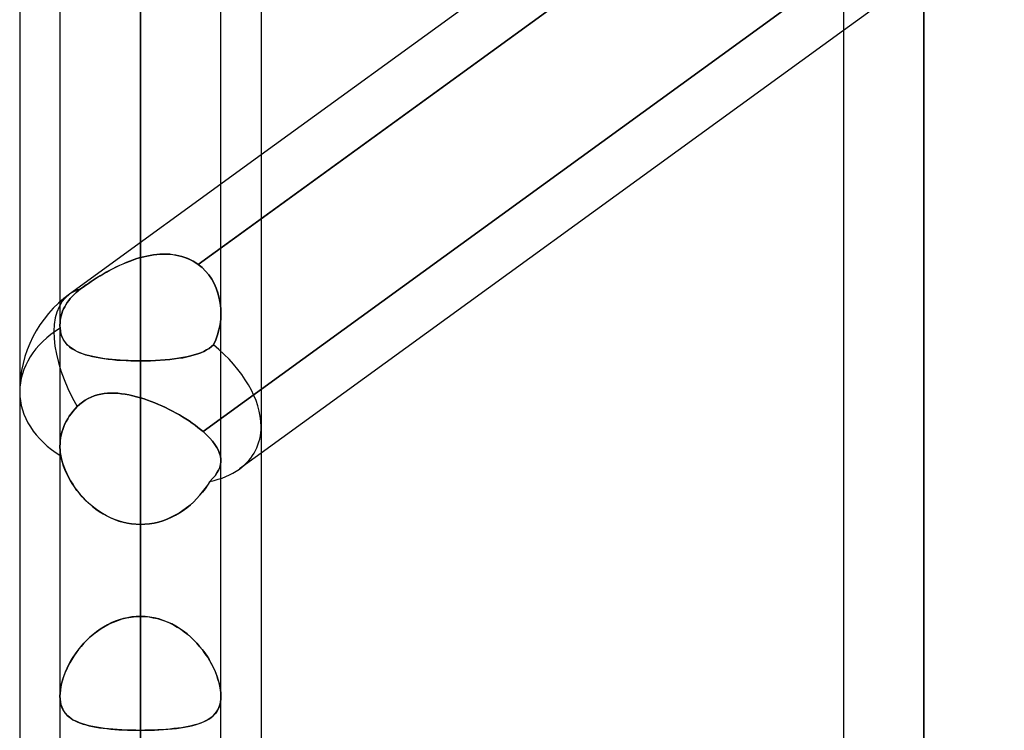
# Model space of a CAD drawing. Header units: millimetres. Extents: x -123 to 100, y -288 to 288.
# Tile 27 of 77: x -55 to -41, y -93 to -83. Entities that reach past the tile are written whole.
import ezdxf

# ---------------------------------------------------------------- set-up
doc = ezdxf.new("R2010")
doc.units = ezdxf.units.MM
doc.layers.add('MAIN-1', color=7, linetype='Continuous')
doc.layers.add('MAIN-2', color=7, linetype='Continuous')

msp = doc.modelspace()

# ---------------------------------------------------------------- linework, layer by layer
at = {"layer": 'MAIN-1'}
for p, q in [((-53.305, 0), (-53.305, -155.857)), ((-42.305, 0), (-42.305, -163.851)), ((-54.435, 0), (-54.435, -155.254)), ((-52.175, -155.118), (-52.175, 0)), ((-43.435, 0), (-43.435, -163.059)), ((-43.435, -79.348), (-51.61, -85.286)), ((-51.61, -86.183), (-43.435, -80.244)), ((-55, -81.421), (-55, -156.21)), ((-51.61, -81.908), (-51.61, -155.347)), ((-43.435, -83.538), (-51.61, -89.476))]:
    msp.add_line(p, q, dxfattribs=at)
at = {"layer": 'MAIN-2'}
for p, q in [((-53.305, 0), (-53.305, -154.141)), ((-53.305, 0), (-53.305, -141.67)), ((-53.305, 0), (-53.305, -143.269)), ((-53.305, 0), (-53.305, -129.197)), ((-53.305, 0), (-53.305, -130.796)), ((-53.305, 0), (-53.305, -116.724)), ((-53.305, 0), (-53.305, -118.323)), ((-53.305, 0), (-53.305, -104.248)), ((-53.305, 0), (-53.305, -105.848)), ((-53.305, 0), (-53.305, -91.77)), ((-53.305, 0), (-53.305, -93.37)), ((-42.305, 0), (-42.305, -162.301)), ((-53.305, -155.857), (-53.305, 0)), ((-53.305, -154.141), (-53.305, 0)), ((-53.305, -143.269), (-53.305, 0)), ((-53.305, -141.67), (-53.305, 0)), ((-53.305, -130.796), (-53.305, 0)), ((-53.305, -129.197), (-53.305, 0)), ((-53.305, -118.323), (-53.305, 0)), ((-53.305, -116.724), (-53.305, 0)), ((-53.305, -105.848), (-53.305, 0)), ((-53.305, -104.248), (-53.305, 0)), ((-53.305, -93.37), (-53.305, 0)), ((-53.305, -91.77), (-53.305, 0)), ((-42.305, -163.851), (-42.305, 0)), ((-42.305, -162.301), (-42.305, 0)), ((-43.067, -79.977), (-52.493, -86.824)), ((-42.305, -80.688), (-42.305, -107.802)), ((-53.305, -91.77), (-53.305, -80.888)), ((-53.305, -80.888), (-53.305, -91.77)), ((-53.305, -86.728), (-53.305, -81.63)), ((-53.305, -81.63), (-53.305, -86.728)), ((-41.175, -81.896), (-43.435, -83.538)), ((-42.982, -82.312), (-52.426, -89.173)), ((-52.426, -89.173), (-42.982, -82.312)), ((-42.305, -110.062), (-42.305, -82.387)), ((-53.305, -83.385), (-53.305, -88.179)), ((-53.305, -88.179), (-53.305, -83.385)), ((-53.305, -83.385), (-53.305, -94.256)), ((-53.305, -94.256), (-53.305, -83.385)), ((-51.61, -85.286), (-54.301, -87.241)), ((-52.493, -86.824), (-51.61, -86.183)), ((-53.076, -86.685), (-53.03, -86.681)), ((-53.03, -86.681), (-53.075, -86.685)), ((-52.984, -86.679), (-53.03, -86.681)), ((-53.03, -86.681), (-52.985, -86.679)), ((-52.985, -86.679), (-52.94, -86.68)), ((-52.939, -86.68), (-52.984, -86.679)), ((-52.94, -86.68), (-52.895, -86.682)), ((-52.894, -86.682), (-52.939, -86.68)), ((-52.895, -86.682), (-52.851, -86.686)), ((-52.85, -86.687), (-52.894, -86.682)), ((-53.553, -86.818), (-53.6, -86.839)), ((-53.594, -86.836), (-53.546, -86.815)), ((-53.504, -86.797), (-53.553, -86.818)), ((-53.546, -86.815), (-53.498, -86.795)), ((-53.455, -86.778), (-53.504, -86.797)), ((-53.498, -86.795), (-53.45, -86.776)), ((-53.405, -86.76), (-53.455, -86.778)), ((-53.45, -86.776), (-53.402, -86.759)), ((-53.355, -86.743), (-53.405, -86.76)), ((-53.402, -86.759), (-53.354, -86.743)), ((-53.305, -86.728), (-53.355, -86.743)), ((-53.354, -86.743), (-53.305, -86.728)), ((-53.259, -86.716), (-53.305, -86.728)), ((-53.305, -86.728), (-53.259, -86.716)), ((-53.213, -86.706), (-53.259, -86.716)), ((-53.259, -86.716), (-53.213, -86.706)), ((-53.167, -86.697), (-53.213, -86.706)), ((-53.213, -86.706), (-53.167, -86.697)), ((-53.121, -86.69), (-53.167, -86.697)), ((-53.167, -86.697), (-53.121, -86.69)), ((-53.075, -86.685), (-53.121, -86.69)), ((-53.121, -86.69), (-53.076, -86.685)), ((-52.851, -86.686), (-52.808, -86.693)), ((-52.807, -86.693), (-52.85, -86.687)), ((-52.808, -86.693), (-52.765, -86.702)), ((-52.764, -86.702), (-52.807, -86.693)), ((-52.765, -86.702), (-52.723, -86.712)), ((-52.722, -86.713), (-52.764, -86.702)), ((-52.723, -86.712), (-52.682, -86.726)), ((-52.681, -86.726), (-52.722, -86.713)), ((-52.682, -86.726), (-52.642, -86.741)), ((-52.641, -86.741), (-52.681, -86.726)), ((-52.642, -86.741), (-52.603, -86.758)), ((-52.602, -86.759), (-52.641, -86.741)), ((-52.603, -86.758), (-52.565, -86.778)), ((-52.564, -86.778), (-52.602, -86.759)), ((-52.565, -86.778), (-52.528, -86.8)), ((-52.528, -86.8), (-52.564, -86.778)), ((-52.493, -86.824), (-52.528, -86.8)), ((-52.528, -86.8), (-52.493, -86.824)), ((-53.868, -86.983), (-53.824, -86.957)), ((-53.785, -86.934), (-53.829, -86.96)), ((-53.824, -86.957), (-53.779, -86.931)), ((-53.74, -86.91), (-53.785, -86.934)), ((-53.779, -86.931), (-53.734, -86.906)), ((-53.694, -86.885), (-53.74, -86.91)), ((-53.734, -86.906), (-53.688, -86.882)), ((-53.648, -86.862), (-53.694, -86.885)), ((-53.688, -86.882), (-53.641, -86.859)), ((-53.6, -86.839), (-53.648, -86.862)), ((-53.641, -86.859), (-53.594, -86.836)), ((-52.493, -86.824), (-52.439, -86.868)), ((-52.439, -86.868), (-52.493, -86.824)), ((-52.439, -86.868), (-52.389, -86.917)), ((-52.389, -86.917), (-52.439, -86.868)), ((-52.389, -86.917), (-52.344, -86.971)), ((-52.344, -86.972), (-52.389, -86.917)), ((-54.036, -87.091), (-54.074, -87.117)), ((-54.073, -87.117), (-54.035, -87.09)), ((-53.996, -87.064), (-54.036, -87.091)), ((-54.035, -87.09), (-53.995, -87.063)), ((-53.956, -87.038), (-53.996, -87.064)), ((-53.995, -87.063), (-53.954, -87.036)), ((-53.915, -87.011), (-53.956, -87.038)), ((-53.954, -87.036), (-53.911, -87.009)), ((-53.872, -86.985), (-53.915, -87.011)), ((-53.911, -87.009), (-53.868, -86.983)), ((-53.829, -86.96), (-53.872, -86.985)), ((-52.344, -86.971), (-52.304, -87.03)), ((-52.304, -87.03), (-52.344, -86.972)), ((-52.304, -87.03), (-52.27, -87.092)), ((-52.269, -87.092), (-52.304, -87.03)), ((-52.27, -87.092), (-52.24, -87.157)), ((-52.24, -87.158), (-52.269, -87.092)), ((-54.237, -87.247), (-54.207, -87.219)), ((-54.207, -87.219), (-54.237, -87.247)), ((-54.207, -87.219), (-54.177, -87.193)), ((-54.177, -87.193), (-54.207, -87.219)), ((-54.177, -87.193), (-54.145, -87.169)), ((-54.145, -87.169), (-54.177, -87.193)), ((-54.145, -87.169), (-54.11, -87.143)), ((-54.111, -87.143), (-54.145, -87.169)), ((-54.074, -87.117), (-54.111, -87.143)), ((-54.11, -87.143), (-54.073, -87.117)), ((-52.24, -87.157), (-52.216, -87.225)), ((-52.216, -87.226), (-52.24, -87.158)), ((-52.216, -87.225), (-52.198, -87.296)), ((-52.198, -87.296), (-52.216, -87.226)), ((-54.351, -87.39), (-54.333, -87.361)), ((-54.333, -87.361), (-54.351, -87.39)), ((-54.333, -87.361), (-54.312, -87.332)), ((-54.312, -87.332), (-54.333, -87.361)), ((-54.312, -87.332), (-54.289, -87.303)), ((-54.289, -87.303), (-54.312, -87.332)), ((-54.289, -87.303), (-54.264, -87.275)), ((-54.264, -87.275), (-54.289, -87.303)), ((-54.264, -87.275), (-54.237, -87.247)), ((-54.237, -87.247), (-54.264, -87.275)), ((-52.198, -87.296), (-52.185, -87.368)), ((-52.185, -87.368), (-52.198, -87.296)), ((-52.185, -87.368), (-52.177, -87.441)), ((-52.177, -87.442), (-52.185, -87.368)), ((-54.409, -87.515), (-54.397, -87.482)), ((-54.397, -87.482), (-54.409, -87.515)), ((-54.397, -87.482), (-54.384, -87.45)), ((-54.384, -87.45), (-54.397, -87.482)), ((-54.384, -87.45), (-54.368, -87.419)), ((-54.368, -87.419), (-54.384, -87.45)), ((-54.368, -87.419), (-54.351, -87.39)), ((-54.351, -87.39), (-54.368, -87.419)), ((-52.177, -87.441), (-52.175, -87.515)), ((-52.175, -87.516), (-52.177, -87.442)), ((-54.435, -87.677), (-54.434, -87.646)), ((-54.434, -87.646), (-54.435, -87.677)), ((-54.434, -87.646), (-54.431, -87.614)), ((-54.431, -87.614), (-54.434, -87.646)), ((-54.431, -87.614), (-54.426, -87.581)), ((-54.426, -87.581), (-54.431, -87.614)), ((-54.426, -87.581), (-54.418, -87.548)), ((-54.418, -87.548), (-54.426, -87.581)), ((-54.418, -87.548), (-54.409, -87.515)), ((-54.409, -87.515), (-54.418, -87.548)), ((-52.178, -87.591), (-52.187, -87.667)), ((-52.187, -87.667), (-52.178, -87.592)), ((-52.175, -87.515), (-52.178, -87.591)), ((-52.178, -87.592), (-52.175, -87.516)), ((-54.435, -87.684), (-54.435, -87.677)), ((-54.435, -87.677), (-54.435, -87.684)), ((-54.435, -87.691), (-54.435, -87.684)), ((-54.435, -87.684), (-54.435, -87.691)), ((-54.435, -87.697), (-54.435, -87.691)), ((-54.435, -87.691), (-54.435, -87.697)), ((-54.434, -87.704), (-54.435, -87.697)), ((-54.435, -87.697), (-54.434, -87.704)), ((-54.434, -87.711), (-54.434, -87.704)), ((-54.434, -87.704), (-54.434, -87.711)), ((-54.433, -87.718), (-54.434, -87.711)), ((-54.434, -87.711), (-54.433, -87.718)), ((-54.429, -87.755), (-54.433, -87.718)), ((-54.433, -87.718), (-54.428, -87.76)), ((-54.422, -87.789), (-54.429, -87.755)), ((-54.428, -87.76), (-54.42, -87.799)), ((-52.202, -87.741), (-52.222, -87.814)), ((-52.222, -87.814), (-52.202, -87.741)), ((-52.187, -87.667), (-52.202, -87.741)), ((-52.202, -87.741), (-52.187, -87.667)), ((-54.412, -87.822), (-54.422, -87.789)), ((-54.42, -87.799), (-54.407, -87.835)), ((-54.4, -87.853), (-54.412, -87.822)), ((-54.407, -87.835), (-54.392, -87.869)), ((-54.385, -87.882), (-54.4, -87.853)), ((-54.392, -87.869), (-54.374, -87.9)), ((-54.368, -87.908), (-54.385, -87.882)), ((-54.374, -87.9), (-54.352, -87.929)), ((-54.349, -87.933), (-54.368, -87.908)), ((-52.248, -87.885), (-52.279, -87.953)), ((-52.279, -87.953), (-52.248, -87.885)), ((-52.222, -87.814), (-52.248, -87.885)), ((-52.248, -87.885), (-52.222, -87.814)), ((-54.352, -87.929), (-54.328, -87.955)), ((-54.327, -87.956), (-54.349, -87.933)), ((-54.328, -87.955), (-54.301, -87.98)), ((-54.303, -87.978), (-54.327, -87.956)), ((-54.277, -87.998), (-54.303, -87.978)), ((-54.301, -87.98), (-54.271, -88.003)), ((-54.249, -88.016), (-54.277, -87.998)), ((-54.271, -88.003), (-54.237, -88.024)), ((-54.219, -88.034), (-54.249, -88.016)), ((-54.237, -88.024), (-54.201, -88.043)), ((-54.187, -88.05), (-54.219, -88.034)), ((-54.201, -88.043), (-54.163, -88.061)), ((-54.152, -88.065), (-54.187, -88.05)), ((-54.163, -88.061), (-54.121, -88.077)), ((-54.116, -88.079), (-54.152, -88.065)), ((-52.455, -88.064), (-52.5, -88.081)), ((-52.5, -88.081), (-52.455, -88.064)), ((-52.414, -88.045), (-52.455, -88.064)), ((-52.455, -88.064), (-52.414, -88.045)), ((-52.375, -88.025), (-52.414, -88.045)), ((-52.414, -88.045), (-52.375, -88.025)), ((-52.34, -88.003), (-52.375, -88.025)), ((-52.375, -88.025), (-52.34, -88.003)), ((-52.308, -87.979), (-52.34, -88.003)), ((-52.34, -88.003), (-52.308, -87.979)), ((-52.279, -87.953), (-52.308, -87.979)), ((-52.308, -87.979), (-52.279, -87.953)), ((-54.121, -88.077), (-54.076, -88.092)), ((-54.077, -88.092), (-54.116, -88.079)), ((-54.036, -88.103), (-54.077, -88.092)), ((-54.076, -88.092), (-54.029, -88.105)), ((-53.993, -88.114), (-54.036, -88.103)), ((-54.029, -88.105), (-53.98, -88.118)), ((-53.949, -88.124), (-53.993, -88.114)), ((-53.98, -88.118), (-53.928, -88.129)), ((-53.902, -88.133), (-53.949, -88.124)), ((-53.928, -88.129), (-53.874, -88.138)), ((-53.854, -88.142), (-53.902, -88.133)), ((-53.874, -88.138), (-53.817, -88.147)), ((-53.805, -88.149), (-53.854, -88.142)), ((-53.817, -88.147), (-53.759, -88.155)), ((-53.753, -88.155), (-53.805, -88.149)), ((-53.759, -88.155), (-53.698, -88.161)), ((-53.701, -88.161), (-53.753, -88.155)), ((-53.647, -88.166), (-53.701, -88.161)), ((-53.698, -88.161), (-53.635, -88.167)), ((-53.591, -88.17), (-53.647, -88.166)), ((-53.635, -88.167), (-53.571, -88.171)), ((-53.535, -88.174), (-53.591, -88.17)), ((-53.571, -88.171), (-53.506, -88.175)), ((-53.479, -88.176), (-53.535, -88.174)), ((-53.506, -88.175), (-53.44, -88.177)), ((-53.421, -88.178), (-53.479, -88.176)), ((-53.44, -88.177), (-53.372, -88.179)), ((-53.363, -88.179), (-53.421, -88.178)), ((-53.372, -88.179), (-53.305, -88.179)), ((-53.305, -88.179), (-53.363, -88.179)), ((-53.234, -88.179), (-53.305, -88.179)), ((-53.305, -99.05), (-53.305, -88.179)), ((-53.305, -88.179), (-53.305, -99.05)), ((-53.305, -88.179), (-53.234, -88.179)), ((-53.163, -88.177), (-53.234, -88.179)), ((-53.234, -88.179), (-53.164, -88.177)), ((-53.164, -88.177), (-53.094, -88.175)), ((-53.093, -88.174), (-53.163, -88.177)), ((-53.094, -88.175), (-53.026, -88.171)), ((-53.024, -88.17), (-53.093, -88.174)), ((-53.026, -88.171), (-52.958, -88.166)), ((-52.956, -88.165), (-53.024, -88.17)), ((-52.958, -88.166), (-52.893, -88.159)), ((-52.891, -88.159), (-52.956, -88.165)), ((-52.893, -88.159), (-52.829, -88.152)), ((-52.828, -88.152), (-52.891, -88.159)), ((-52.829, -88.152), (-52.768, -88.143)), ((-52.766, -88.143), (-52.828, -88.152)), ((-52.768, -88.143), (-52.709, -88.134)), ((-52.708, -88.133), (-52.766, -88.143)), ((-52.709, -88.134), (-52.653, -88.123)), ((-52.652, -88.122), (-52.708, -88.133)), ((-52.653, -88.123), (-52.599, -88.11)), ((-52.598, -88.11), (-52.652, -88.122)), ((-52.599, -88.11), (-52.548, -88.096)), ((-52.548, -88.096), (-52.598, -88.11)), ((-52.5, -88.081), (-52.548, -88.096)), ((-52.548, -88.096), (-52.5, -88.081)), ((-54.081, -88.731), (-54.12, -88.758)), ((-54.12, -88.758), (-54.081, -88.731)), ((-54.039, -88.708), (-54.081, -88.731)), ((-54.081, -88.731), (-54.04, -88.708)), ((-54.04, -88.708), (-53.997, -88.687)), ((-53.997, -88.687), (-54.039, -88.708)), ((-53.953, -88.671), (-53.997, -88.687)), ((-53.997, -88.687), (-53.953, -88.671)), ((-53.908, -88.657), (-53.953, -88.671)), ((-53.953, -88.671), (-53.908, -88.657)), ((-53.908, -88.657), (-53.862, -88.646)), ((-53.863, -88.647), (-53.908, -88.657)), ((-53.816, -88.639), (-53.863, -88.647)), ((-53.862, -88.646), (-53.816, -88.639)), ((-53.769, -88.634), (-53.816, -88.639)), ((-53.816, -88.639), (-53.768, -88.634)), ((-53.72, -88.632), (-53.769, -88.634)), ((-53.768, -88.634), (-53.72, -88.632)), ((-53.671, -88.633), (-53.72, -88.632)), ((-53.72, -88.632), (-53.671, -88.633)), ((-53.621, -88.635), (-53.671, -88.633)), ((-53.671, -88.633), (-53.62, -88.635)), ((-53.57, -88.64), (-53.621, -88.635)), ((-53.62, -88.635), (-53.569, -88.64)), ((-53.518, -88.648), (-53.57, -88.64)), ((-53.569, -88.64), (-53.518, -88.648)), ((-53.466, -88.657), (-53.518, -88.648)), ((-53.518, -88.648), (-53.465, -88.657)), ((-53.413, -88.669), (-53.466, -88.657)), ((-53.465, -88.657), (-53.412, -88.669)), ((-53.359, -88.682), (-53.413, -88.669)), ((-53.412, -88.669), (-53.359, -88.682)), ((-53.305, -88.697), (-53.359, -88.682)), ((-53.359, -88.682), (-53.305, -88.697)), ((-53.305, -88.697), (-53.305, -119.102)), ((-53.305, -88.697), (-53.254, -88.713)), ((-53.254, -88.713), (-53.305, -88.697)), ((-53.254, -88.713), (-53.204, -88.73)), ((-53.204, -88.73), (-53.254, -88.713)), ((-53.204, -88.73), (-53.153, -88.749)), ((-53.153, -88.749), (-53.204, -88.73)), ((-53.153, -88.749), (-53.103, -88.769)), ((-53.103, -88.769), (-53.153, -88.749)), ((-54.252, -88.888), (-54.279, -88.923)), ((-54.279, -88.923), (-54.252, -88.888)), ((-54.223, -88.854), (-54.252, -88.888)), ((-54.252, -88.888), (-54.223, -88.854)), ((-54.192, -88.821), (-54.223, -88.854)), ((-54.223, -88.854), (-54.192, -88.821)), ((-54.157, -88.788), (-54.192, -88.821)), ((-54.192, -88.821), (-54.157, -88.788)), ((-54.12, -88.758), (-54.157, -88.788)), ((-54.157, -88.788), (-54.12, -88.758)), ((-53.103, -88.769), (-53.052, -88.79)), ((-53.052, -88.79), (-53.103, -88.769)), ((-53.052, -88.79), (-53.002, -88.812)), ((-53.002, -88.812), (-53.052, -88.79)), ((-53.002, -88.812), (-52.952, -88.836)), ((-52.952, -88.836), (-53.002, -88.812)), ((-52.952, -88.836), (-52.902, -88.86)), ((-52.902, -88.86), (-52.952, -88.836)), ((-52.902, -88.86), (-52.853, -88.885)), ((-52.853, -88.885), (-52.902, -88.86)), ((-52.853, -88.885), (-52.805, -88.912)), ((-52.805, -88.912), (-52.853, -88.885)), ((-54.346, -89.029), (-54.364, -89.065)), ((-54.364, -89.065), (-54.346, -89.029)), ((-54.326, -88.994), (-54.346, -89.029)), ((-54.346, -89.029), (-54.326, -88.994)), ((-54.304, -88.958), (-54.326, -88.994)), ((-54.326, -88.994), (-54.304, -88.958)), ((-54.279, -88.923), (-54.304, -88.958)), ((-54.304, -88.958), (-54.279, -88.923)), ((-52.805, -88.912), (-52.758, -88.938)), ((-52.758, -88.938), (-52.805, -88.912)), ((-52.758, -88.938), (-52.712, -88.966)), ((-52.712, -88.966), (-52.758, -88.938)), ((-52.712, -88.966), (-52.666, -88.994)), ((-52.666, -88.994), (-52.712, -88.966)), ((-52.666, -88.994), (-52.622, -89.023)), ((-52.622, -89.023), (-52.666, -88.994)), ((-52.622, -89.023), (-52.579, -89.053)), ((-52.579, -89.053), (-52.622, -89.023)), ((-54.395, -89.141), (-54.407, -89.181)), ((-54.407, -89.181), (-54.395, -89.141)), ((-54.38, -89.102), (-54.395, -89.141)), ((-54.395, -89.141), (-54.38, -89.102)), ((-54.364, -89.065), (-54.38, -89.102)), ((-54.38, -89.102), (-54.364, -89.065)), ((-52.579, -89.053), (-52.538, -89.083)), ((-52.538, -89.083), (-52.579, -89.053)), ((-52.538, -89.083), (-52.499, -89.113)), ((-52.499, -89.113), (-52.538, -89.083)), ((-52.499, -89.113), (-52.462, -89.143)), ((-52.462, -89.143), (-52.499, -89.113)), ((-52.462, -89.143), (-52.426, -89.173)), ((-52.426, -89.173), (-52.462, -89.143)), ((-54.431, -89.302), (-54.434, -89.341)), ((-54.434, -89.341), (-54.431, -89.302)), ((-54.425, -89.262), (-54.431, -89.302)), ((-54.431, -89.302), (-54.425, -89.262)), ((-54.417, -89.221), (-54.425, -89.262)), ((-54.425, -89.262), (-54.417, -89.221)), ((-54.407, -89.181), (-54.417, -89.221)), ((-54.417, -89.221), (-54.407, -89.181)), ((-52.377, -89.218), (-52.426, -89.173)), ((-52.426, -89.173), (-52.377, -89.218)), ((-52.332, -89.263), (-52.377, -89.218)), ((-52.377, -89.218), (-52.332, -89.263)), ((-52.293, -89.308), (-52.332, -89.263)), ((-52.332, -89.263), (-52.293, -89.308)), ((-52.26, -89.352), (-52.293, -89.308)), ((-52.293, -89.308), (-52.26, -89.352)), ((-54.434, -89.341), (-54.435, -89.38)), ((-54.435, -89.38), (-54.434, -89.341)), ((-54.435, -89.38), (-54.435, -89.401)), ((-54.435, -89.401), (-54.435, -89.38)), ((-54.435, -89.401), (-54.434, -89.423)), ((-54.434, -89.423), (-54.435, -89.401)), ((-54.434, -89.423), (-54.432, -89.446)), ((-54.432, -89.446), (-54.434, -89.423)), ((-54.432, -89.446), (-54.43, -89.468)), ((-54.429, -89.468), (-54.432, -89.446)), ((-52.232, -89.395), (-52.26, -89.352)), ((-52.26, -89.352), (-52.232, -89.395)), ((-52.209, -89.437), (-52.232, -89.395)), ((-52.232, -89.395), (-52.209, -89.437)), ((-52.193, -89.479), (-52.209, -89.437)), ((-52.209, -89.437), (-52.193, -89.478)), ((-54.43, -89.468), (-54.426, -89.491)), ((-54.426, -89.491), (-54.429, -89.468)), ((-54.426, -89.491), (-54.422, -89.514)), ((-54.422, -89.514), (-54.426, -89.491)), ((-54.412, -89.561), (-54.422, -89.514)), ((-54.422, -89.514), (-54.412, -89.562)), ((-54.399, -89.609), (-54.412, -89.561)), ((-54.412, -89.562), (-54.398, -89.612)), ((-52.193, -89.478), (-52.181, -89.519)), ((-52.181, -89.519), (-52.193, -89.479)), ((-52.176, -89.559), (-52.181, -89.519)), ((-52.181, -89.519), (-52.176, -89.559)), ((-52.176, -89.598), (-52.176, -89.559)), ((-52.176, -89.559), (-52.176, -89.598)), ((-51.61, -89.476), (-51.915, -89.698)), ((-54.383, -89.658), (-54.399, -89.609)), ((-54.398, -89.612), (-54.381, -89.661)), ((-54.364, -89.707), (-54.383, -89.658)), ((-54.381, -89.661), (-54.362, -89.712)), ((-54.343, -89.756), (-54.364, -89.707)), ((-54.362, -89.712), (-54.339, -89.762)), ((-52.23, -89.754), (-52.208, -89.715)), ((-52.208, -89.715), (-52.23, -89.754)), ((-52.208, -89.715), (-52.192, -89.676)), ((-52.192, -89.676), (-52.208, -89.715)), ((-52.192, -89.676), (-52.181, -89.637)), ((-52.181, -89.637), (-52.192, -89.676)), ((-52.181, -89.637), (-52.176, -89.598)), ((-52.176, -89.598), (-52.181, -89.637)), ((-54.319, -89.805), (-54.343, -89.756)), ((-54.339, -89.762), (-54.314, -89.813)), ((-54.292, -89.854), (-54.319, -89.805)), ((-54.314, -89.813), (-54.287, -89.863)), ((-54.263, -89.902), (-54.292, -89.854)), ((-52.329, -89.873), (-52.291, -89.833)), ((-52.291, -89.833), (-52.329, -89.873)), ((-52.291, -89.833), (-52.257, -89.793)), ((-52.257, -89.793), (-52.291, -89.833)), ((-52.257, -89.793), (-52.23, -89.754)), ((-52.23, -89.754), (-52.257, -89.793)), ((-54.287, -89.863), (-54.256, -89.912)), ((-54.231, -89.95), (-54.263, -89.902)), ((-54.256, -89.912), (-54.224, -89.961)), ((-54.197, -89.998), (-54.231, -89.95)), ((-54.224, -89.961), (-54.188, -90.009)), ((-54.16, -90.044), (-54.197, -89.998)), ((-52.396, -89.975), (-52.434, -90.024)), ((-52.431, -90.021), (-52.394, -89.972)), ((-52.361, -89.924), (-52.396, -89.975)), ((-52.394, -89.972), (-52.36, -89.923)), ((-52.329, -89.873), (-52.361, -89.924)), ((-52.36, -89.923), (-52.329, -89.873)), ((-54.188, -90.009), (-54.151, -90.055)), ((-54.121, -90.09), (-54.16, -90.044)), ((-54.151, -90.055), (-54.111, -90.1)), ((-54.079, -90.134), (-54.121, -90.09)), ((-54.111, -90.1), (-54.07, -90.143)), ((-54.035, -90.176), (-54.079, -90.134)), ((-52.516, -90.118), (-52.56, -90.162)), ((-52.557, -90.159), (-52.512, -90.114)), ((-52.473, -90.072), (-52.516, -90.118)), ((-52.512, -90.114), (-52.47, -90.068)), ((-52.434, -90.024), (-52.473, -90.072)), ((-52.47, -90.068), (-52.431, -90.021)), ((-54.07, -90.143), (-54.026, -90.185)), ((-53.989, -90.217), (-54.035, -90.176)), ((-54.026, -90.185), (-53.98, -90.224)), ((-53.94, -90.255), (-53.989, -90.217)), ((-53.98, -90.224), (-53.932, -90.261)), ((-53.89, -90.291), (-53.94, -90.255)), ((-53.932, -90.261), (-53.882, -90.296)), ((-52.656, -90.244), (-52.707, -90.282)), ((-52.704, -90.28), (-52.653, -90.242)), ((-52.607, -90.205), (-52.656, -90.244)), ((-52.653, -90.242), (-52.604, -90.202)), ((-52.56, -90.162), (-52.607, -90.205)), ((-52.604, -90.202), (-52.557, -90.159)), ((-53.837, -90.324), (-53.89, -90.291)), ((-53.882, -90.296), (-53.83, -90.329)), ((-53.783, -90.355), (-53.837, -90.324)), ((-53.83, -90.329), (-53.777, -90.358)), ((-53.727, -90.382), (-53.783, -90.355)), ((-53.777, -90.358), (-53.722, -90.385)), ((-53.67, -90.407), (-53.727, -90.382)), ((-53.722, -90.385), (-53.665, -90.409)), ((-53.611, -90.428), (-53.67, -90.407)), ((-53.665, -90.409), (-53.607, -90.429)), ((-52.931, -90.403), (-52.991, -90.425)), ((-52.99, -90.425), (-52.929, -90.402)), ((-52.872, -90.377), (-52.931, -90.403)), ((-52.929, -90.402), (-52.87, -90.377)), ((-52.815, -90.349), (-52.872, -90.377)), ((-52.87, -90.377), (-52.813, -90.348)), ((-52.76, -90.317), (-52.815, -90.349)), ((-52.813, -90.348), (-52.758, -90.315)), ((-52.707, -90.282), (-52.76, -90.317)), ((-52.758, -90.315), (-52.704, -90.28)), ((-53.551, -90.445), (-53.611, -90.428)), ((-53.607, -90.429), (-53.548, -90.446)), ((-53.491, -90.458), (-53.551, -90.445)), ((-53.548, -90.446), (-53.488, -90.459)), ((-53.429, -90.468), (-53.491, -90.458)), ((-53.488, -90.459), (-53.428, -90.468)), ((-53.367, -90.474), (-53.429, -90.468)), ((-53.428, -90.468), (-53.366, -90.474)), ((-53.305, -90.476), (-53.367, -90.474)), ((-53.366, -90.474), (-53.305, -90.476)), ((-53.305, -90.476), (-53.241, -90.474)), ((-53.241, -90.474), (-53.305, -90.476)), ((-53.305, -121.362), (-53.305, -90.476)), ((-53.305, -90.476), (-53.305, -101.358)), ((-53.305, -101.358), (-53.305, -90.476)), ((-53.241, -90.474), (-53.177, -90.468)), ((-53.177, -90.468), (-53.241, -90.474)), ((-53.177, -90.468), (-53.114, -90.457)), ((-53.114, -90.457), (-53.177, -90.468)), ((-53.114, -90.457), (-53.051, -90.443)), ((-53.052, -90.443), (-53.114, -90.457)), ((-52.991, -90.425), (-53.052, -90.443)), ((-53.051, -90.443), (-52.99, -90.425)), ((-53.562, -91.805), (-53.499, -91.79)), ((-53.485, -91.787), (-53.544, -91.8)), ((-53.499, -91.79), (-53.435, -91.779)), ((-53.426, -91.777), (-53.485, -91.787)), ((-53.435, -91.779), (-53.37, -91.772)), ((-53.365, -91.772), (-53.426, -91.777)), ((-53.37, -91.772), (-53.305, -91.77)), ((-53.305, -91.77), (-53.365, -91.772)), ((-53.305, -91.77), (-53.245, -91.772)), ((-53.24, -91.772), (-53.305, -91.77)), ((-53.245, -91.772), (-53.184, -91.777)), ((-53.175, -91.779), (-53.24, -91.772)), ((-53.184, -91.777), (-53.125, -91.787)), ((-53.111, -91.79), (-53.175, -91.779)), ((-53.125, -91.787), (-53.066, -91.8)), ((-53.048, -91.805), (-53.111, -91.79)), ((-53.821, -91.918), (-53.872, -91.95)), ((-53.856, -91.939), (-53.801, -91.906)), ((-53.769, -91.888), (-53.821, -91.918)), ((-53.801, -91.906), (-53.744, -91.875)), ((-53.715, -91.861), (-53.769, -91.888)), ((-53.744, -91.875), (-53.684, -91.848)), ((-53.659, -91.838), (-53.715, -91.861)), ((-53.684, -91.848), (-53.624, -91.825)), ((-53.602, -91.817), (-53.659, -91.838)), ((-53.624, -91.825), (-53.562, -91.805)), ((-53.544, -91.8), (-53.602, -91.817)), ((-53.066, -91.8), (-53.008, -91.817)), ((-52.986, -91.825), (-53.048, -91.805)), ((-53.008, -91.817), (-52.951, -91.838)), ((-52.926, -91.848), (-52.986, -91.825)), ((-52.951, -91.838), (-52.895, -91.861)), ((-52.866, -91.875), (-52.926, -91.848)), ((-52.895, -91.861), (-52.841, -91.888)), ((-52.809, -91.906), (-52.866, -91.875)), ((-52.841, -91.888), (-52.789, -91.918)), ((-52.754, -91.939), (-52.809, -91.906)), ((-52.789, -91.918), (-52.738, -91.95)), ((-54.014, -92.062), (-54.057, -92.103)), ((-54.055, -92.101), (-54.009, -92.057)), ((-53.969, -92.022), (-54.014, -92.062)), ((-54.009, -92.057), (-53.96, -92.015)), ((-53.921, -91.985), (-53.969, -92.022)), ((-53.96, -92.015), (-53.909, -91.976)), ((-53.872, -91.95), (-53.921, -91.985)), ((-53.909, -91.976), (-53.856, -91.939)), ((-52.701, -91.976), (-52.754, -91.939)), ((-52.738, -91.95), (-52.689, -91.985)), ((-52.65, -92.015), (-52.701, -91.976)), ((-52.689, -91.985), (-52.641, -92.022)), ((-52.601, -92.057), (-52.65, -92.015)), ((-52.641, -92.022), (-52.596, -92.062)), ((-52.555, -92.101), (-52.601, -92.057)), ((-52.596, -92.062), (-52.553, -92.103)), ((-54.18, -92.243), (-54.141, -92.195)), ((-54.137, -92.19), (-54.173, -92.235)), ((-54.141, -92.195), (-54.099, -92.147)), ((-54.098, -92.146), (-54.137, -92.19)), ((-54.099, -92.147), (-54.055, -92.101)), ((-54.057, -92.103), (-54.098, -92.146)), ((-52.511, -92.147), (-52.555, -92.101)), ((-52.553, -92.103), (-52.512, -92.146)), ((-52.512, -92.146), (-52.473, -92.19)), ((-52.469, -92.195), (-52.511, -92.147)), ((-52.473, -92.19), (-52.437, -92.235)), ((-52.43, -92.243), (-52.469, -92.195)), ((-54.28, -92.395), (-54.25, -92.344)), ((-54.24, -92.328), (-54.269, -92.375)), ((-54.25, -92.344), (-54.216, -92.293)), ((-54.208, -92.281), (-54.24, -92.328)), ((-54.216, -92.293), (-54.18, -92.243)), ((-54.173, -92.235), (-54.208, -92.281)), ((-52.437, -92.235), (-52.402, -92.281)), ((-52.394, -92.293), (-52.43, -92.243)), ((-52.402, -92.281), (-52.37, -92.328)), ((-52.36, -92.344), (-52.394, -92.293)), ((-52.37, -92.328), (-52.341, -92.375)), ((-52.33, -92.395), (-52.36, -92.344)), ((-54.322, -92.471), (-54.344, -92.52)), ((-54.334, -92.497), (-54.309, -92.446)), ((-54.296, -92.423), (-54.322, -92.471)), ((-54.309, -92.446), (-54.28, -92.395)), ((-54.269, -92.375), (-54.296, -92.423)), ((-52.341, -92.375), (-52.314, -92.423)), ((-52.301, -92.446), (-52.33, -92.395)), ((-52.314, -92.423), (-52.288, -92.471)), ((-52.276, -92.497), (-52.301, -92.446)), ((-52.288, -92.471), (-52.266, -92.52)), ((-54.383, -92.617), (-54.399, -92.665)), ((-54.394, -92.651), (-54.377, -92.6)), ((-54.365, -92.568), (-54.383, -92.617)), ((-54.377, -92.6), (-54.357, -92.549)), ((-54.344, -92.52), (-54.365, -92.568)), ((-54.357, -92.549), (-54.334, -92.497)), ((-52.253, -92.549), (-52.276, -92.497)), ((-52.266, -92.52), (-52.245, -92.568)), ((-52.233, -92.6), (-52.253, -92.549)), ((-52.245, -92.568), (-52.227, -92.617)), ((-52.216, -92.651), (-52.233, -92.6)), ((-52.227, -92.617), (-52.211, -92.665)), ((-54.422, -92.759), (-54.429, -92.804)), ((-54.428, -92.799), (-54.42, -92.751)), ((-54.412, -92.712), (-54.422, -92.759)), ((-54.42, -92.751), (-54.409, -92.701)), ((-54.399, -92.665), (-54.412, -92.712)), ((-54.409, -92.701), (-54.394, -92.651)), ((-52.201, -92.701), (-52.216, -92.651)), ((-52.211, -92.665), (-52.198, -92.712)), ((-52.19, -92.751), (-52.201, -92.701)), ((-52.198, -92.712), (-52.188, -92.759)), ((-52.182, -92.799), (-52.19, -92.751)), ((-52.188, -92.759), (-52.181, -92.804)), ((-54.435, -92.889), (-54.433, -92.845)), ((-54.434, -92.848), (-54.435, -92.889)), ((-54.435, -92.889), (-54.433, -92.93)), ((-54.433, -92.933), (-54.435, -92.889)), ((-54.429, -92.804), (-54.434, -92.848)), ((-54.433, -92.845), (-54.428, -92.799)), ((-52.177, -92.845), (-52.182, -92.799)), ((-52.181, -92.804), (-52.176, -92.848)), ((-52.175, -92.889), (-52.177, -92.845)), ((-52.175, -92.889), (-52.177, -92.93)), ((-52.177, -92.933), (-52.175, -92.889)), ((-52.176, -92.848), (-52.175, -92.889)), ((-54.433, -92.93), (-54.429, -92.97)), ((-54.428, -92.974), (-54.433, -92.933)), ((-54.429, -92.97), (-54.421, -93.007)), ((-54.419, -93.013), (-54.428, -92.974)), ((-54.421, -93.007), (-54.41, -93.041)), ((-54.407, -93.049), (-54.419, -93.013)), ((-54.41, -93.041), (-54.396, -93.073)), ((-52.2, -93.041), (-52.214, -93.073)), ((-52.203, -93.049), (-52.191, -93.013)), ((-52.189, -93.007), (-52.2, -93.041)), ((-52.191, -93.013), (-52.182, -92.974)), ((-52.181, -92.97), (-52.189, -93.007)), ((-52.182, -92.974), (-52.177, -92.933)), ((-52.177, -92.93), (-52.181, -92.97)), ((-54.391, -93.082), (-54.407, -93.049)), ((-54.396, -93.073), (-54.379, -93.103)), ((-54.373, -93.112), (-54.391, -93.082)), ((-54.379, -93.103), (-54.359, -93.131)), ((-54.351, -93.14), (-54.373, -93.112)), ((-54.359, -93.131), (-54.336, -93.156)), ((-54.326, -93.166), (-54.351, -93.14)), ((-54.336, -93.156), (-54.311, -93.179)), ((-54.298, -93.189), (-54.326, -93.166)), ((-54.311, -93.179), (-54.283, -93.2)), ((-52.299, -93.179), (-52.327, -93.2)), ((-52.312, -93.189), (-52.284, -93.166)), ((-52.274, -93.156), (-52.299, -93.179)), ((-52.284, -93.166), (-52.259, -93.14)), ((-52.251, -93.131), (-52.274, -93.156)), ((-52.259, -93.14), (-52.237, -93.112)), ((-52.231, -93.103), (-52.251, -93.131)), ((-52.237, -93.112), (-52.219, -93.082)), ((-52.214, -93.073), (-52.231, -93.103)), ((-52.219, -93.082), (-52.203, -93.049)), ((-54.268, -93.211), (-54.298, -93.189)), ((-54.283, -93.2), (-54.253, -93.22)), ((-54.234, -93.23), (-54.268, -93.211)), ((-54.253, -93.22), (-54.22, -93.238)), ((-54.198, -93.248), (-54.234, -93.23)), ((-54.22, -93.238), (-54.185, -93.254)), ((-54.159, -93.265), (-54.198, -93.248)), ((-54.185, -93.254), (-54.148, -93.269)), ((-54.117, -93.28), (-54.159, -93.265)), ((-54.148, -93.269), (-54.109, -93.282)), ((-54.072, -93.293), (-54.117, -93.28)), ((-54.109, -93.282), (-54.067, -93.294)), ((-54.024, -93.305), (-54.072, -93.293)), ((-54.067, -93.294), (-54.023, -93.306)), ((-53.974, -93.316), (-54.024, -93.305)), ((-54.023, -93.306), (-53.977, -93.316)), ((-53.977, -93.316), (-53.93, -93.325)), ((-53.922, -93.326), (-53.974, -93.316)), ((-52.688, -93.326), (-52.636, -93.316)), ((-52.633, -93.316), (-52.68, -93.325)), ((-52.636, -93.316), (-52.586, -93.305)), ((-52.587, -93.306), (-52.633, -93.316)), ((-52.543, -93.294), (-52.587, -93.306)), ((-52.586, -93.305), (-52.538, -93.293)), ((-52.501, -93.282), (-52.543, -93.294)), ((-52.538, -93.293), (-52.493, -93.28)), ((-52.462, -93.269), (-52.501, -93.282)), ((-52.493, -93.28), (-52.451, -93.265)), ((-52.425, -93.254), (-52.462, -93.269)), ((-52.451, -93.265), (-52.412, -93.248)), ((-52.39, -93.238), (-52.425, -93.254)), ((-52.412, -93.248), (-52.376, -93.23)), ((-52.357, -93.22), (-52.39, -93.238)), ((-52.376, -93.23), (-52.342, -93.211)), ((-52.327, -93.2), (-52.357, -93.22)), ((-52.342, -93.211), (-52.312, -93.189)), ((-53.93, -93.325), (-53.88, -93.333)), ((-53.867, -93.335), (-53.922, -93.326)), ((-53.88, -93.333), (-53.829, -93.34)), ((-53.811, -93.342), (-53.867, -93.335)), ((-53.829, -93.34), (-53.775, -93.346)), ((-53.752, -93.349), (-53.811, -93.342)), ((-53.775, -93.346), (-53.72, -93.352)), ((-53.692, -93.354), (-53.752, -93.349)), ((-53.72, -93.352), (-53.664, -93.357)), ((-53.63, -93.359), (-53.692, -93.354)), ((-53.664, -93.357), (-53.606, -93.361)), ((-53.566, -93.363), (-53.63, -93.359)), ((-53.606, -93.361), (-53.548, -93.364)), ((-53.502, -93.366), (-53.566, -93.363)), ((-53.548, -93.364), (-53.488, -93.366)), ((-53.437, -93.368), (-53.502, -93.366)), ((-53.488, -93.366), (-53.427, -93.368)), ((-53.371, -93.369), (-53.437, -93.368)), ((-53.427, -93.368), (-53.366, -93.369)), ((-53.305, -93.37), (-53.371, -93.369)), ((-53.366, -93.369), (-53.305, -93.37)), ((-53.244, -93.369), (-53.305, -93.37)), ((-53.305, -93.37), (-53.239, -93.369)), ((-53.183, -93.368), (-53.244, -93.369)), ((-53.239, -93.369), (-53.173, -93.368)), ((-53.122, -93.366), (-53.183, -93.368)), ((-53.173, -93.368), (-53.108, -93.366)), ((-53.062, -93.364), (-53.122, -93.366)), ((-53.108, -93.366), (-53.044, -93.363)), ((-53.004, -93.361), (-53.062, -93.364)), ((-53.044, -93.363), (-52.98, -93.359)), ((-52.946, -93.357), (-53.004, -93.361)), ((-52.98, -93.359), (-52.918, -93.354)), ((-52.89, -93.352), (-52.946, -93.357)), ((-52.918, -93.354), (-52.858, -93.349)), ((-52.835, -93.346), (-52.89, -93.352)), ((-52.858, -93.349), (-52.799, -93.342)), ((-52.781, -93.34), (-52.835, -93.346)), ((-52.799, -93.342), (-52.743, -93.335)), ((-52.73, -93.333), (-52.781, -93.34)), ((-52.743, -93.335), (-52.688, -93.326)), ((-52.68, -93.325), (-52.73, -93.333))]:
    msp.add_line(p, q, dxfattribs=at)
msp.add_arc((-53.305, -88.613), 1.695, 125.9939, 180.0001, dxfattribs=at)
for major_axis, ratio, start_param, end_param in [((0.996, -1.371), 0.506681, 2.943878, 3.138494), ((0.996, -1.371), 0.506681, 2.943878, 3.138494), ((0.996, -1.371), 0.506681, -3.141489, -1.780384), ((0.996, -1.371), 0.506681, -3.141575, -1.780384), ((0.996, -1.371), 0.506681, 3.138494, 3.141697), ((0.996, -1.371), 0.506681, 3.138494, 3.14161), ((1.695, 0), 0.707107, 2.299234, 3.141593), ((1.695, 0), 0.707107, 2.299234, 3.141593), ((1.617, -0.824), 0.616794, 0.304697, 1.225524), ((1.617, -0.824), 0.616794, 0.304697, 1.225524), ((1.695, 0), 0.707107, 3.141593, 3.992566), ((1.695, 0), 0.707107, -3.141593, -2.290619), ((1.617, -0.824), 0.616794, -0.305359, 0.304697), ((1.617, -0.824), 0.616794, -0.305359, 0.304697), ((1.617, -0.824), 0.616794, -0.652853, -0.305359), ((1.617, -0.824), 0.616794, -0.652853, -0.305359)]:
    msp.add_ellipse((-53.305, -88.613), major_axis=major_axis, ratio=ratio, start_param=start_param, end_param=end_param, dxfattribs=at)

doc.saveas('drawing.dxf')
